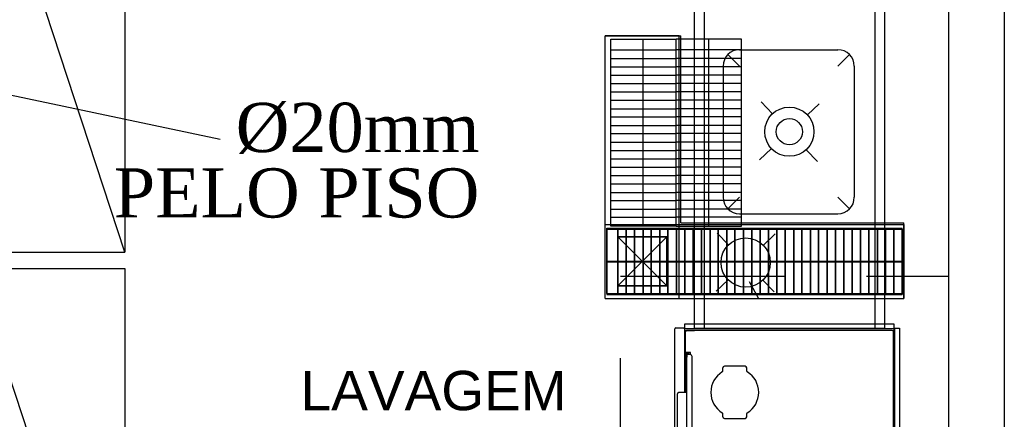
# Model space of a CAD drawing. Header units: millimetres. Extents: x 4 to 3534, y 14 to 98.
# Tile 129 of 161: x 31.14 to 34.14, y 56.23 to 57.44. Entities that reach past the tile are written whole.
import ezdxf

# ---------------------------------------------------------------- set-up
doc = ezdxf.new("R2010")
doc.units = ezdxf.units.MM
doc.header["$MEASUREMENT"] = 0
doc.linetypes.add('Dashed', pattern=[0.75, 0.5, -0.25])
doc.layers.add('AF-Textos tubo', color=7, linetype='Continuous', lineweight=20)
doc.styles.add('Arial', font='arial.ttf')
doc.styles.add('TimesNewRoman', font='times.ttf')

msp = doc.modelspace()

# ---------------------------------------------------------------- linework, layer by layer
at = {"color": 7}
for p, q in [((34.1432, 58.57241), (34.1432, 51.82244)), ((33.9732, 58.42241), (33.9732, 52.92244)), ((33.1982, 57.75241), (33.1982, 56.50244)), ((33.7782, 57.75241), (33.7782, 56.50244)), ((33.2282, 57.72241), (33.2282, 56.50244)), ((33.7482, 57.72241), (33.7482, 56.50244)), ((32.9274, 56.59454), (32.9274, 57.39457)), ((33.1524, 57.39457), (32.9274, 57.39457)), ((32.9274, 56.59454), (32.9274, 57.39456)), ((32.9274, 57.39456), (33.1574, 57.39456)), ((32.9274, 56.59454), (32.9274, 57.39456)), ((32.9274, 57.39456), (33.1574, 57.39456)), ((32.9439, 57.38457), (33.1429, 57.38457)), ((32.9439, 56.81454), (32.9439, 57.38457)), ((33.0429, 56.81454), (33.0429, 57.38457)), ((33.1429, 56.81454), (33.1429, 57.38457)), ((33.3419, 57.38457), (33.1429, 57.38457)), ((33.1429, 56.81454), (33.1429, 57.38457)), ((33.3419, 57.38457), (33.1429, 57.38457)), ((33.1429, 56.81454), (33.1429, 57.38457)), ((33.1524, 56.59454), (33.1524, 57.39457)), ((33.1574, 56.82424), (33.1574, 57.39456)), ((33.1574, 56.82424), (33.1574, 57.39456)), ((33.2429, 56.81454), (33.2429, 57.38457)), ((33.2429, 56.81454), (33.2429, 57.38457)), ((33.3419, 56.81454), (33.3419, 57.38457)), ((33.3419, 56.81454), (33.3419, 57.38457)), ((32.9439, 57.35157), (33.1429, 57.35157)), ((33.3419, 57.35157), (33.1429, 57.35157)), ((33.3419, 57.35157), (33.1429, 57.35157)), ((33.3362, 57.30241), (33.3008, 57.33776)), ((33.3362, 57.30241), (33.3008, 57.33776)), ((33.3362, 57.35241), (33.6362, 57.35241)), ((33.3362, 57.35241), (33.6362, 57.35241)), ((33.6362, 57.30241), (33.6716, 57.33776)), ((33.6362, 57.30241), (33.6716, 57.33776)), ((32.9439, 57.32557), (33.1429, 57.32557)), ((33.3419, 57.32557), (33.1429, 57.32557)), ((33.3419, 57.32557), (33.1429, 57.32557)), ((32.9439, 57.30057), (33.1429, 57.30057)), ((33.3419, 57.30056), (33.1429, 57.30057)), ((33.3419, 57.30056), (33.1429, 57.30057)), ((33.2862, 57.30241), (33.2862, 56.90244)), ((33.2862, 57.30241), (33.2862, 56.90244)), ((33.6862, 57.30241), (33.6862, 56.90244)), ((33.6862, 57.30241), (33.6862, 56.90244)), ((32.9439, 57.27457), (33.1429, 57.27457)), ((32.9439, 57.24957), (33.1429, 57.24957)), ((33.3419, 57.27456), (33.1429, 57.27457)), ((33.3419, 57.27456), (33.1429, 57.27457)), ((33.3419, 57.24956), (33.1429, 57.24956)), ((33.3419, 57.24956), (33.1429, 57.24956)), ((32.9439, 57.22357), (33.1429, 57.22357)), ((33.3419, 57.22356), (33.1429, 57.22356)), ((33.3419, 57.22356), (33.1429, 57.22356)), ((32.9439, 57.19857), (33.1429, 57.19857)), ((33.3419, 57.19857), (33.1429, 57.19857)), ((33.3419, 57.19857), (33.1429, 57.19857)), ((33.4369, 57.15716), (33.4028, 57.19367)), ((33.5795, 57.18783), (33.543, 57.15366)), ((32.9439, 57.17257), (33.1429, 57.17257)), ((33.3419, 57.17257), (33.1429, 57.17257)), ((33.3419, 57.17257), (33.1429, 57.17257)), ((32.9439, 57.14757), (33.1429, 57.14757)), ((33.3419, 57.14756), (33.1429, 57.14756)), ((33.3419, 57.14756), (33.1429, 57.14756)), ((32.9439, 57.12157), (33.1429, 57.12157)), ((32.9439, 57.09657), (33.1429, 57.09657)), ((33.3419, 57.12156), (33.1429, 57.12157)), ((33.3419, 57.12156), (33.1429, 57.12157)), ((33.3419, 57.09656), (33.1429, 57.09656)), ((33.3419, 57.09656), (33.1429, 57.09656)), ((32.9439, 57.07057), (33.1429, 57.07057)), ((33.3419, 57.07056), (33.1429, 57.07056)), ((33.3419, 57.07056), (33.1429, 57.07056)), ((32.9439, 57.04557), (33.1429, 57.04557)), ((33.3419, 57.04557), (33.1429, 57.04557)), ((33.3419, 57.04557), (33.1429, 57.04557)), ((33.4334, 57.05115), (33.3969, 57.01699)), ((33.5736, 57.01115), (33.5395, 57.04765)), ((32.9439, 57.01957), (33.1429, 57.01957)), ((33.3419, 57.01957), (33.1429, 57.01957)), ((33.3419, 57.01957), (33.1429, 57.01957)), ((32.9439, 56.99457), (33.1429, 56.99457)), ((33.3419, 56.99456), (33.1429, 56.99456)), ((33.3419, 56.99456), (33.1429, 56.99456)), ((32.9439, 56.96857), (33.1429, 56.96857)), ((33.3419, 56.96856), (33.1429, 56.96856)), ((33.3419, 56.96856), (33.1429, 56.96856)), ((32.9439, 56.94354), (33.1429, 56.94354)), ((32.9439, 56.91754), (33.1429, 56.91754)), ((33.3419, 56.94354), (33.1429, 56.94354)), ((33.3419, 56.94354), (33.1429, 56.94354)), ((33.3419, 56.91754), (33.1429, 56.91754)), ((33.3419, 56.91754), (33.1429, 56.91754)), ((32.9439, 56.89254), (33.1429, 56.89254)), ((33.3419, 56.89254), (33.1429, 56.89254)), ((33.3419, 56.89254), (33.1429, 56.89254)), ((33.3362, 56.90244), (33.3008, 56.86704)), ((33.6362, 56.90244), (33.6716, 56.86704)), ((33.6362, 56.90244), (33.6716, 56.86704)), ((32.9439, 56.86654), (33.1429, 56.86654)), ((33.3419, 56.86654), (33.1429, 56.86654)), ((33.3419, 56.86654), (33.1429, 56.86654)), ((32.9439, 56.84154), (33.1429, 56.84154)), ((33.3419, 56.84154), (33.1429, 56.84154)), ((33.3419, 56.84154), (33.1429, 56.84154)), ((33.3362, 56.85244), (33.6362, 56.85244)), ((32.9274, 56.81954), (33.8374, 56.81954)), ((32.9324, 56.60904), (32.9324, 56.80804)), ((32.9324, 56.80804), (33.8324, 56.80804)), ((32.9324, 56.80504), (33.8324, 56.80514)), ((32.9324, 56.80504), (33.8324, 56.80514)), ((32.9324, 56.80504), (32.9324, 56.60614)), ((32.9324, 56.80504), (32.9324, 56.60614)), ((33.1429, 56.81454), (32.9439, 56.81454)), ((32.9654, 56.60904), (32.9654, 56.80804)), ((32.9654, 56.80504), (32.9654, 56.60614)), ((32.9654, 56.80504), (32.9654, 56.60614)), ((32.9914, 56.60904), (32.9914, 56.80804)), ((32.9914, 56.80504), (32.9914, 56.60614)), ((32.9914, 56.80504), (32.9914, 56.60614)), ((33.0164, 56.60904), (33.0164, 56.80804)), ((33.0164, 56.80504), (33.0164, 56.60614)), ((33.0164, 56.80504), (33.0164, 56.60614)), ((33.0424, 56.60904), (33.0424, 56.80804)), ((33.0424, 56.80504), (33.0424, 56.60614)), ((33.0424, 56.80504), (33.0424, 56.60614)), ((33.0674, 56.60904), (33.0674, 56.80804)), ((33.0674, 56.80504), (33.0674, 56.60614)), ((33.0674, 56.80504), (33.0674, 56.60614)), ((33.0934, 56.60904), (33.0934, 56.80804)), ((33.0934, 56.80504), (33.0934, 56.60614)), ((33.0934, 56.80504), (33.0934, 56.60614)), ((33.1184, 56.60904), (33.1184, 56.80804)), ((33.1184, 56.80504), (33.1184, 56.60614)), ((33.1184, 56.80504), (33.1184, 56.60614)), ((33.1429, 56.81454), (33.3419, 56.81454)), ((33.1429, 56.81454), (33.3419, 56.81454)), ((33.1444, 56.60904), (33.1444, 56.80804)), ((33.1444, 56.80504), (33.1444, 56.60614)), ((33.1444, 56.80504), (33.1444, 56.60614)), ((33.1574, 56.82424), (33.8374, 56.82424)), ((33.1574, 56.82424), (33.8374, 56.82424)), ((33.1694, 56.60904), (33.1694, 56.80804)), ((33.1694, 56.80504), (33.1694, 56.60614)), ((33.1694, 56.80504), (33.1694, 56.60614)), ((33.1954, 56.60904), (33.1954, 56.80804)), ((33.1954, 56.80504), (33.1954, 56.60614)), ((33.1954, 56.80504), (33.1954, 56.60614)), ((33.2204, 56.60904), (33.2204, 56.80804)), ((33.2204, 56.80504), (33.2204, 56.60614)), ((33.2204, 56.80504), (33.2204, 56.60614)), ((33.2464, 56.60904), (33.2464, 56.80804)), ((33.2464, 56.80504), (33.2464, 56.60614)), ((33.2464, 56.80504), (33.2464, 56.60614)), ((33.2714, 56.60904), (33.2714, 56.80804)), ((33.2714, 56.80504), (33.2714, 56.60614)), ((33.2714, 56.80504), (33.2714, 56.60614)), ((33.2974, 56.60904), (33.2974, 56.80804)), ((33.2974, 56.80504), (33.2974, 56.60614)), ((33.2974, 56.80504), (33.2974, 56.60614)), ((33.3224, 56.60904), (33.3224, 56.80804)), ((33.3224, 56.80514), (33.3224, 56.60614)), ((33.3224, 56.80514), (33.3224, 56.60614)), ((33.3484, 56.60904), (33.3484, 56.80804)), ((33.3484, 56.80514), (33.3484, 56.60614)), ((33.3484, 56.80514), (33.3484, 56.60614)), ((33.3734, 56.60904), (33.3734, 56.80804)), ((33.3734, 56.80514), (33.3734, 56.60614)), ((33.3734, 56.80514), (33.3734, 56.60614)), ((33.3994, 56.60904), (33.3994, 56.80804)), ((33.3994, 56.80514), (33.3994, 56.60614)), ((33.3994, 56.80514), (33.3994, 56.60614)), ((33.4244, 56.60904), (33.4244, 56.80804)), ((33.4244, 56.80514), (33.4244, 56.60614)), ((33.4244, 56.80514), (33.4244, 56.60614)), ((33.4504, 56.60904), (33.4504, 56.80804)), ((33.4504, 56.80514), (33.4504, 56.60614)), ((33.4504, 56.80514), (33.4504, 56.60614)), ((33.4754, 56.60904), (33.4754, 56.80804)), ((33.4754, 56.80514), (33.4754, 56.60614)), ((33.4754, 56.80514), (33.4754, 56.60614)), ((33.5014, 56.60904), (33.5014, 56.80804)), ((33.5014, 56.80514), (33.5014, 56.60614)), ((33.5014, 56.80514), (33.5014, 56.60614)), ((33.5264, 56.60904), (33.5264, 56.80804)), ((33.5264, 56.80514), (33.5264, 56.60614)), ((33.5264, 56.80514), (33.5264, 56.60614)), ((33.5524, 56.60904), (33.5524, 56.80804)), ((33.5524, 56.80514), (33.5524, 56.60614)), ((33.5524, 56.80514), (33.5524, 56.60614)), ((33.5774, 56.60904), (33.5774, 56.80804)), ((33.5774, 56.80514), (33.5774, 56.60614)), ((33.5774, 56.80514), (33.5774, 56.60614)), ((33.6034, 56.60904), (33.6034, 56.80804)), ((33.6034, 56.80514), (33.6034, 56.60614)), ((33.6034, 56.80514), (33.6034, 56.60614)), ((33.6284, 56.60904), (33.6284, 56.80804)), ((33.6284, 56.80514), (33.6284, 56.60614)), ((33.6284, 56.80514), (33.6284, 56.60614)), ((33.6544, 56.60904), (33.6544, 56.80804)), ((33.6544, 56.80514), (33.6544, 56.60614)), ((33.6544, 56.80514), (33.6544, 56.60614)), ((33.6794, 56.60904), (33.6794, 56.80804)), ((33.6794, 56.80514), (33.6794, 56.60614)), ((33.6794, 56.80514), (33.6794, 56.60614)), ((33.7054, 56.60904), (33.7054, 56.80804)), ((33.7054, 56.80514), (33.7054, 56.60614)), ((33.7054, 56.80514), (33.7054, 56.60614)), ((33.7304, 56.60904), (33.7304, 56.80804)), ((33.7304, 56.80514), (33.7304, 56.60614)), ((33.7304, 56.80514), (33.7304, 56.60614)), ((33.7564, 56.60904), (33.7564, 56.80804)), ((33.7564, 56.80514), (33.7564, 56.60614)), ((33.7564, 56.80514), (33.7564, 56.60614)), ((33.7814, 56.60904), (33.7814, 56.80804)), ((33.7814, 56.80514), (33.7814, 56.60614)), ((33.7814, 56.80514), (33.7814, 56.60614)), ((33.8064, 56.60904), (33.8064, 56.80804)), ((33.8064, 56.80514), (33.8064, 56.60614)), ((33.8064, 56.80514), (33.8064, 56.60614)), ((33.8324, 56.60904), (33.8324, 56.80804)), ((33.8324, 56.80514), (33.8324, 56.60614)), ((33.8324, 56.80514), (33.8324, 56.60614)), ((33.8374, 56.59454), (33.8374, 56.82424)), ((33.8374, 56.59454), (33.8374, 56.82424)), ((33.8374, 56.81954), (33.8374, 56.59454)), ((32.9652, 56.63244), (33.1145, 56.78174)), ((32.9652, 56.78174), (33.1145, 56.63244)), ((32.9652, 56.78174), (33.1145, 56.63244)), ((32.9652, 56.63244), (33.1145, 56.78174)), ((32.9652, 56.78174), (33.1145, 56.63244)), ((32.9652, 56.63244), (33.1145, 56.78174)), ((33.3027, 56.75734), (33.2678, 56.79314)), ((33.4445, 56.79094), (33.4087, 56.75604)), ((32.9324, 56.70804), (33.8324, 56.70804)), ((32.9324, 56.70604), (33.8324, 56.70614)), ((32.9324, 56.70604), (33.8324, 56.70614)), ((33.3014, 56.65134), (33.2656, 56.61644)), ((33.4423, 56.61424), (33.4074, 56.65004)), ((33.3953, 56.59354), (33.3666, 56.64534)), ((32.9274, 56.59464), (33.8374, 56.59454)), ((32.9274, 56.59454), (33.8374, 56.59454)), ((32.9274, 56.59454), (33.8374, 56.59454)), ((32.9324, 56.60904), (33.8324, 56.60904)), ((32.9324, 56.60614), (33.8324, 56.60614)), ((32.9324, 56.60614), (33.8324, 56.60614)), ((33.139, 54.57164), (33.139, 56.50214)), ((33.1418, 56.50474), (33.1668, 56.50474)), ((33.1668, 56.50354), (33.1668, 56.50474)), ((33.1668, 56.50394), (33.1695, 56.50394)), ((33.1668, 56.50354), (33.1692, 56.50354)), ((33.1692, 56.30714), (33.1692, 56.50354)), ((33.1695, 56.51664), (33.8069, 56.51664)), ((33.1695, 56.30714), (33.1695, 56.51664)), ((33.1695, 56.50244), (33.8069, 56.50244)), ((33.2049, 56.49684), (33.1745, 56.49684)), ((33.7782, 56.50244), (33.1982, 56.50244)), ((33.1993, 56.49534), (33.1993, 56.49684)), ((33.8019, 56.49684), (33.2049, 56.49684)), ((33.8069, 56.51664), (33.8069, 55.89074)), ((33.8069, 56.50394), (33.8243, 56.50394)), ((33.8084, 56.50394), (33.8084, 55.89074)), ((33.8243, 56.50394), (33.8243, 55.89144)), ((33.1707, 56.40244), (33.1707, 56.49294)), ((33.1722, 56.40244), (33.1722, 56.49294)), ((33.1993, 56.49534), (33.1746, 56.49534)), ((33.8057, 55.88754), (33.8057, 56.49294)), ((33.1722, 56.43044), (33.1722, 56.45244)), ((33.1722, 56.40244), (33.1722, 56.42934)), ((33.1866, 56.42934), (33.1722, 56.42934)), ((33.1724, 56.41074), (33.1724, 56.40114)), ((33.1724, 56.41074), (33.1751, 56.41074)), ((33.1726, 56.42514), (33.1726, 56.41934)), ((33.1726, 56.41934), (33.175, 56.41514)), ((33.1742, 56.42674), (33.1789, 56.42674)), ((33.1801, 56.42824), (33.1745, 56.42824)), ((33.175, 56.41514), (33.1758, 56.41514)), ((33.1751, 56.41074), (33.1751, 56.40114)), ((33.1758, 55.96264), (33.1758, 56.42344)), ((33.1758, 56.42344), (33.1758, 56.41514)), ((33.1853, 56.42344), (33.1758, 56.42344)), ((33.1806, 56.42514), (33.1806, 56.42344)), ((33.1809, 56.42344), (33.1809, 56.42744)), ((33.1824, 56.42344), (33.1824, 56.42934)), ((33.1866, 56.42324), (33.1866, 56.42934)), ((33.1917, 55.96894), (33.1917, 56.41704)), ((33.1722, 56.40244), (33.1707, 56.40244)), ((33.1709, 56.40114), (33.1709, 56.30714)), ((33.1709, 56.40114), (33.1758, 56.40114)), ((33.2854, 56.37314), (33.2854, 56.38274)), ((33.3537, 56.38754), (33.2902, 56.38754)), ((33.3584, 56.37314), (33.3584, 56.38254)), ((33.1472, 56.08174), (33.1472, 56.30394)), ((33.1758, 56.30714), (33.1504, 56.30714)), ((33.1758, 56.07854), (33.1758, 56.30714)), ((33.2854, 56.23354), (33.2854, 56.24314)), ((33.2902, 56.22874), (33.3537, 56.22874)), ((33.3584, 56.23354), (33.3584, 56.24314))]:
    msp.add_line(p, q, dxfattribs=at)
msp.add_line((30.7749, 57.2856), (31.75418, 57.08003))
for points in [[(31.0032, 58.1352), (31.0032, 56.73524), (31.4632, 56.73524), (31.0032, 58.1352), (31.4632, 58.1352), (31.4632, 56.73524)], [(31.0032, 56.68524), (31.0032, 55.28524), (31.4632, 55.28524), (31.0032, 56.68524), (31.4632, 56.68524), (31.4632, 55.28524)]]:
    msp.add_lwpolyline(points, dxfattribs=at)
for points in [[(33.1145, 56.78174), (32.9652, 56.78174), (32.9652, 56.63244), (33.1145, 56.63244), (33.1145, 56.78174)], [(33.1145, 56.63244), (32.9652, 56.63244), (32.9652, 56.78174), (33.1145, 56.78174), (33.1145, 56.63244)], [(33.1145, 56.63244), (32.9652, 56.63244), (32.9652, 56.78174), (33.1145, 56.78174), (33.1145, 56.63244)]]:
    msp.add_lwpolyline(points, close=True, dxfattribs=at)
at = {"color": 7, "linetype": 'Dashed'}
msp.add_lwpolyline([(33.9732, 56.66184), (33.9732, 54.41184), (32.9732, 54.41184), (32.9732, 56.66184), (33.9732, 56.66184)], dxfattribs=at)
at = {"color": 7}
for centre, radius in [((33.4882, 57.10241), 0.075), ((33.4882, 57.10241), 0.04), ((33.4882, 57.10241), 0.04), ((33.3551, 56.70364), 0.075)]:
    msp.add_circle(centre, radius, dxfattribs=at)
for centre, radius, start, end in [((33.3362, 57.30241), 0.05, 90, 180), ((33.3362, 57.30241), 0.05, 90, 180), ((33.6362, 57.30241), 0.05, 0, 90), ((33.6362, 57.30241), 0.05, 0, 90), ((33.3362, 56.90244), 0.05, 180, 270), ((33.6362, 56.90244), 0.05, 270, 0), ((33.6362, 56.90244), 0.05, 270, 0), ((33.1418, 56.50204), 0.00278, 90, 180), ((33.1746, 56.49294), 0.00389, 90, 180), ((33.8018, 56.49294), 0.00389, 0, 90), ((33.1746, 56.49294), 0.00239, 90, 180), ((33.1745, 56.43044), 0.00229, 209.272, 270), ((33.1742, 56.42514), 0.0016, 90, 180), ((33.1789, 56.42514), 0.0016, 0.0002, 90), ((33.1801, 56.42744), 0.000787, 0, 0), ((33.1801, 56.42744), 0.00229, 0, 58.8536), ((33.1853, 56.41704), 0.00635, 0, 89.9999), ((33.2902, 56.38274), 0.00478, 90, 180), ((33.3537, 56.38274), 0.00478, 0, 90), ((33.3219, 56.30814), 0.07302, 121.399, 238.6), ((33.2822, 56.37314), 0.00317, 301.4, 0), ((33.3616, 56.37314), 0.00317, 180, 238.594), ((33.3219, 56.30814), 0.07302, 301.399, 58.6017), ((33.1504, 56.30394), 0.00317, 90, 180), ((33.2822, 56.24314), 0.00317, 0, 58.6056), ((33.2902, 56.23354), 0.00478, 180, 270), ((33.3537, 56.23354), 0.00478, 270, 0), ((33.3616, 56.24314), 0.00317, 121.4, 180)]:
    msp.add_arc(centre, radius, start, end, dxfattribs=at)

# ---------------------------------------------------------------- texts
at = {"color": 7, "insert": (32.4042, 56.25184), "char_height": 0.12, "width": 3.223534, "attachment_point": 8, "line_spacing_factor": 0.798, "style": 'Arial'}
msp.add_mtext('LAVAGEM', dxfattribs=at)
at = {"layer": 'AF-Textos tubo', "insert": (32.54382, 56.83872), "char_height": 0.15, "width": 1.1312729, "attachment_point": 9, "line_spacing_factor": 0.798, "style": 'TimesNewRoman'}
msp.add_mtext('%%c20mm\\PPELO PISO', dxfattribs=at)

doc.saveas('drawing.dxf')
